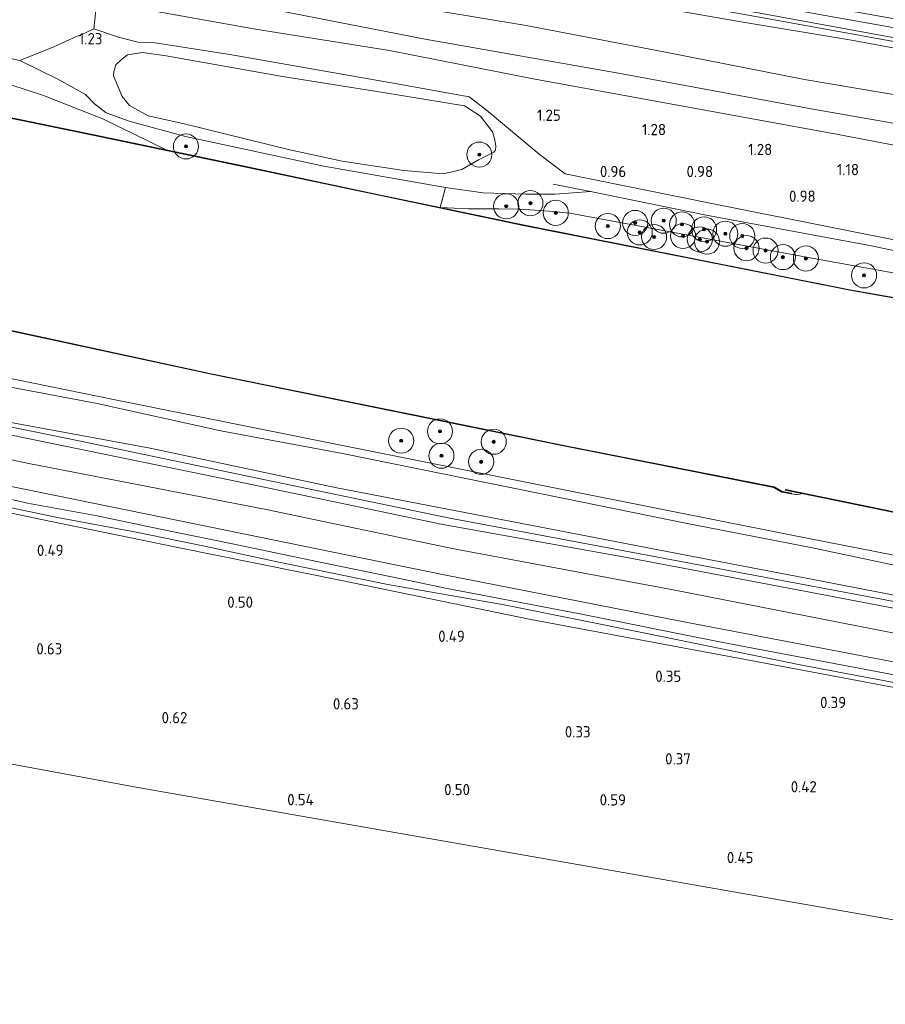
# Model space of a CAD drawing. Extents: x 126429 to 133038, y 413091 to 414846.
# Tile 158 of 256: x 129206 to 129344, y 413218 to 413375. Entities that reach past the tile are written whole.
import ezdxf
from ezdxf.enums import TextEntityAlignment as Align
from ezdxf.lldxf.tags import DXFTag

# ---------------------------------------------------------------- set-up
doc = ezdxf.new("R2010")
doc.units = 0
for name, color, linetype, lineweight in [('B-ME-GR-BOOM-S', 90, 'Continuous', 25), ('B-ME-GR-BOUWLAND_AKKERBOUW-GV', 80, 'Continuous', 13), ('B-ME-GR-GRAS-GV', 60, 'Continuous', 13), ('B-ME-GR-HAAG-G', 90, 'GR-HAAG1', 13), ('B-ME-GR-MOERAS-GV', 120, 'Continuous', 13), ('B-ME-GW-OPHOGING_KRUIN-G', 90, 'Continuous', 18), ('B-ME-GW-TALUD_KRUIN-G', 90, 'Continuous', 18), ('B-ME-GW-TALUD_TEEN-G', 90, 'Continuous', 18), ('B-ME-IE-TERREINAFSCHEIDING_DOORGANG-G', 210, 'Continuous', 18), ('B-ME-IE-TERREINAFSCHEIDING_KUNSTMATIG_HEKWERK-G', 20, 'IE-TERREINAFSCHEIDING-KUNSTMATIG', 18), ('B-ME-KG-GRENS_OPNAME-G', 210, 'KG-OPNAME', 18), ('B-ME-OB-BESCHOEIING-GV', 7, 'Continuous', 18), ('B-ME-OB-OEVERVOORZIENING-G', 7, 'Continuous', 18), ('B-ME-OG-HOOGTEPUNT-S', 7, 'Continuous', 25), ('B-ME-OG-WATER_KANAAL-GV', 120, 'Continuous', 18), ('B-ME-OG-WATER_SLOOT-G', 120, 'Continuous', 18), ('B-ME-OG-WATER_SLOOT-GV', 120, 'Continuous', 18), ('B-ME-VH-VERHARDING_HALFVERHARDING-GV', 252, 'Continuous', 18), ('B-ME-WH-WINTERBED-G', 150, 'WH-WINTERBED', 18)]:
    doc.layers.add(name, color=color, linetype=linetype, lineweight=lineweight)
doc.styles.add('NLCS-ISO-ANNOTATIVE-T18', font='NLCS-ISO.ttf', dxfattribs={"height": 1.8})
doc.styles.get("Standard").update_dxf_attribs({"font": 'arial.ttf'})
doc.linetypes.add('GR-HAAG1', pattern='A,6,[176,NLCS.SHX,S=0.125,R=0,X=0,Y=0],-2', length=8)
doc.linetypes.add('IE-TERREINAFSCHEIDING-KUNSTMATIG', pattern='A,4,[82,NLCS.SHX,S=0.75,R=90,X=0,Y=0],4,-2', length=10)
tags = doc.linetypes.add('KG-OPNAME', pattern='A,5.5,-2,["O",Standard,S=1.8,R=0,X=-0.5,Y=-0.9],-2,5.5,-2,[5,NLCS.SHX,S=0.75,R=0,X=0,Y=0],-2', length=19).pattern_tags.tags
tags[6] = DXFTag(74, 10)
tags = doc.linetypes.add('WH-WINTERBED', pattern='A,6,-3.5,["WB",Standard,S=1.8,R=0,X=-1.5,Y=-0.9],-3.5,6,-3.5,6,-3.5,6,-3.5,6,-3.5', length=51).pattern_tags.tags
tags[6] = DXFTag(74, 10)

# ---------------------------------------------------------------- blocks, each defined once
blk = doc.blocks.new('SAL-HOOGTELABEL-SO')
at = {"color": 0, "linetype": 'ByBlock', "lineweight": -2, "style": 'NLCS-ISO-ANNOTATIVE-T18'}
blk.add_attdef('HOOGTE', text='', height=1.8, dxfattribs=at).set_placement((2.79, 0), align=Align.RIGHT)
blk = doc.blocks.new('SGR-BOOM_01-SO')
at = {"linetype": 'ByBlock', "lineweight": 18}
h = blk.add_hatch(color=0, dxfattribs=at)
h.dxf.hatch_style = 1
edge = h.paths.add_edge_path()
edge.add_arc((0, 0), 0.25, 0, 360)
at = {"color": 0, "linetype": 'ByBlock', "lineweight": 18}
for radius in [2, 0.25]:
    blk.add_circle((0, 0), radius, dxfattribs=at)

msp = doc.modelspace()

# ---------------------------------------------------------------- linework, layer by layer
at = {"layer": 'B-ME-GR-BOUWLAND_AKKERBOUW-GV'}
msp.add_polyline3d([(129427.402, 413253.716, 0.315), (129422.33, 413218.287, 0.628), (129342.9, 413232.193, 0.611), (129283.746, 413242.564, 0.562), (129224.919, 413252.878, 0.485), (129176.19, 413261.898, 0.643), (129109.802, 413274.346, 0.704), (129044.365, 413286.615, 0.666), (129049.193, 413330.284, 0.278), (129067.559, 413326.32, 0.27), (129094.734, 413320.437, 0.282), (129122.836, 413313.895, 0.335), (129151.832, 413307.462, 0.351), (129182.362, 413301.393, 0.387), (129209.001, 413295.698, 0.253), (129225.861, 413292.246, 0.3), (129231.019, 413291.19, 0.314), (129257.367, 413285.874, 0.303), (129287.536, 413279.671, 0.391), (129322.612, 413273.127, 0.171), (129353.131, 413267.386, 0.159), (129383.489, 413261.65, 0.09), (129408.003, 413257.056, 0.167)], close=True, dxfattribs=at)
at = {"layer": 'B-ME-GR-GRAS-GV'}
for points in [[(129211.506, 413370.959, 1.115), (129206.076, 413368.775, 1.127), (129191.225, 413372.017, 1.115), (129164.534, 413378.22, 1.098), (129131.955, 413385.501, 1.046), (129099.257, 413393.395, 1.163), (129078.052, 413398.78, 1.46), (129057.379, 413404.14, 1.387), (129057.924, 413409.141, 1.795), (129069.316, 413406.956, 1.758), (129084.882, 413404.047, 1.708), (129095.339, 413401.749, 1.883), (129115.053, 413397.933, 1.845), (129134.847, 413394.07, 1.858), (129153.94, 413390.717, 1.945), (129173.903, 413386.609, 1.845), (129199.846, 413381.391, 2.007), (129218.384, 413378.301, 1.883), (129217.894, 413373.845, 1.578), (129215.844, 413372.875, 1.198), (129215.242, 413372.661, 1.18)], [(129441.932, 413353.351, 5.843), (129440.83, 413346.054, 3.4), (129427.33, 413348.893, 3.5), (129404.001, 413353.136, 3.617), (129368.615, 413359.435, 3.634), (129331.171, 413365.754, 3.601), (129309.025, 413370.13, 3.598), (129286.781, 413374.351, 3.717), (129265.294, 413377.949, 3.536), (129243.944, 413381.951, 3.508), (129224.977, 413386.008, 3.492), (129219.483, 413386.943, 3.49), (129220.594, 413393.605, 5.943), (129230.122, 413391.784, 5.868), (129247.564, 413388.489, 5.918), (129263.788, 413385.31, 5.93), (129281.643, 413382.33, 5.868), (129300.937, 413378.549, 5.855), (129320.087, 413375.123, 5.905), (129338.636, 413372.021, 5.98), (129357.284, 413368.577, 5.905), (129380.583, 413364.31, 5.968), (129401.083, 413360.436, 5.843), (129418.755, 413357.31, 5.855)], [(129440.83, 413346.054, 3.4), (129440.295, 413341.723, 3.02), (129407.93, 413348.223, 3.439), (129382.904, 413352.298, 3.309), (129358.378, 413356.496, 3.129), (129332.223, 413361.102, 3.198), (129302.084, 413366.67, 3.401), (129270.713, 413372.209, 3.144), (129236.63, 413378.872, 3.145), (129218.998, 413382.758, 3.091), (129219.483, 413386.943, 3.49), (129224.977, 413386.008, 3.492), (129243.944, 413381.951, 3.508), (129265.294, 413377.949, 3.536), (129286.781, 413374.351, 3.717), (129309.025, 413370.13, 3.598), (129331.171, 413365.754, 3.601), (129368.615, 413359.435, 3.634), (129404.001, 413353.136, 3.617), (129427.33, 413348.893, 3.5)], [(129440.295, 413341.723, 3.02), (129439.825, 413339.008, 1.993), (129417.187, 413342.466, 2.058), (129397.118, 413346.153, 1.983), (129374.406, 413349.913, 2.008), (129356.303, 413353.226, 2.008), (129336.258, 413357.038, 1.983), (129309.138, 413361.996, 2.071), (129287.647, 413365.925, 2.058), (129264.999, 413370.369, 2.008), (129243.674, 413373.784, 2.021), (129218.384, 413378.301, 1.883), (129218.998, 413382.758, 3.091), (129236.63, 413378.872, 3.145), (129270.713, 413372.209, 3.144), (129302.084, 413366.67, 3.401), (129332.223, 413361.102, 3.198), (129358.378, 413356.496, 3.129), (129382.904, 413352.298, 3.309), (129407.93, 413348.223, 3.439)], [(129267.283, 413351.265, 0.842), (129273.587, 413350.715, 0.842), (129276.56, 413351.391, 0.842), (129279.198, 413352.953, 0.842), (129281.659, 413354.19, 0.871), (129281.886, 413354.518, 0.96), (129281.949, 413355.181, 0.96), (129281.753, 413356.338, 0.96), (129281.421, 413357.436, 0.96), (129279.495, 413359.913, 1.001), (129276.956, 413361.582, 1.188), (129263.992, 413363.67, 1.191), (129247.978, 413366.243, 1.191), (129229.397, 413369.549, 1.191), (129225.65, 413370.093, 1.119), (129223.269, 413369.681, 1.094), (129222.294, 413368.931, 1.046), (129221.378, 413368.08, 1.017), (129221.073, 413367.018, 1.017), (129221.019, 413366.357, 0.94), (129222.414, 413363.075, 0.842), (129223.562, 413361.624, 0.851), (129226.554, 413359.986, 0.847), (129232.088, 413358.73, 0.847), (129249.139, 413354.547, 0.851), (129257.485, 413352.762, 0.842)], [(129286.761, 413347.46, 1.111), (129291.393, 413347.453, 1.111), (129297.035, 413347.902, 1.098), (129315.485, 413344.15, 1.107), (129341.846, 413339.256, 1.107), (129370.777, 413333.137, 1.082), (129377.98, 413331.669, 1.097), (129395.04, 413328.193, 1.131), (129421.472, 413323.386, 1.09), (129437.164, 413320.593, 1.07), (129436.5626, 413318.6335, 0.7643), (129408.2026, 413323.5136, 0.7643), (129373.4902, 413329.8517, 0.7643), (129332.0884, 413337.3508, 0.7643), (129293.7696, 413344.4371, 0.7643), (129290.4758, 413344.7802, 0.7643), (129285.8507, 413345.1122, 0.7643), (129282.4311, 413345.1449, 0.7643), (129279.7818, 413345.1385, 0.7643), (129277.5476, 413345.1279, 0.7643), (129273.0619, 413345.3638, 0.7143), (129273.949, 413348.519, 1.107), (129279.956, 413347.683, 1.123)]]:
    msp.add_polyline3d(points, close=True, dxfattribs=at)
for points in [[(129363.615, 413336.56, 1.135), (129337.43, 413341.803, 1.09), (129316.39, 413345.974, 1.09), (129293.018, 413350.7, 1.119), (129288.891, 413353.836, 1.09), (129280.426, 413360.936, 1.188), (129277.706, 413362.988, 1.545), (129265.901, 413365.133, 1.578), (129239.538, 413369.777, 1.529), (129227.6618, 413371.6311, 1.6923), (129224.8851, 413371.7299, 1.6223), (129221.83, 413372.5177, 1.7223), (129217.894, 413373.845, 1.578), (129218.384, 413378.301, 1.883), (129243.674, 413373.784, 2.021), (129264.999, 413370.369, 2.008), (129287.647, 413365.925, 2.058), (129309.138, 413361.996, 2.071), (129336.258, 413357.038, 1.983), (129356.303, 413353.226, 2.008)], [(129324.947, 413376.159, 6.07), (129345.221, 413372.46, 6.055), (129366.714, 413368.649, 6.057), (129388.208, 413364.838, 6.059), (129409.619, 413361.009, 6.074), (129431.031, 413357.181, 6.088), (129442.169, 413355.108, 6.059), (129442.078, 413354.477, 6.084), (129441.932, 413353.351, 5.843), (129418.755, 413357.31, 5.855), (129401.083, 413360.436, 5.843), (129380.583, 413364.31, 5.968), (129357.284, 413368.577, 5.905), (129338.636, 413372.021, 5.98), (129320.087, 413375.123, 5.905), (129300.937, 413378.549, 5.855)], [(129370.777, 413333.137, 1.082), (129341.846, 413339.256, 1.107), (129315.485, 413344.15, 1.107), (129297.035, 413347.902, 1.098), (129291.393, 413347.453, 1.111), (129286.761, 413347.46, 1.111), (129279.956, 413347.683, 1.123), (129273.949, 413348.519, 1.107), (129254.519, 413351.963, 1.111), (129232.495, 413356.684, 1.123), (129223.535, 413359.139, 1.023), (129219.831, 413360.465, 1.135), (129218.01, 413361.878, 1.073), (129216.564, 413363.388, 1.027), (129212.274, 413365.757, 1.077), (129206.076, 413368.775, 1.127), (129211.506, 413370.959, 1.115), (129215.242, 413372.661, 1.18), (129215.844, 413372.875, 1.198), (129217.894, 413373.845, 1.578), (129221.83, 413372.5177, 1.7223), (129224.8851, 413371.7299, 1.6223), (129227.6618, 413371.6311, 1.6923), (129239.538, 413369.777, 1.529), (129265.901, 413365.133, 1.578), (129277.706, 413362.988, 1.545), (129280.426, 413360.936, 1.188), (129288.891, 413353.836, 1.09), (129293.018, 413350.7, 1.119), (129316.39, 413345.974, 1.09), (129337.43, 413341.803, 1.09), (129363.615, 413336.56, 1.135)], [(129191.225, 413372.017, 1.115), (129206.076, 413368.775, 1.127), (129212.274, 413365.757, 1.077), (129216.564, 413363.388, 1.027), (129218.01, 413361.878, 1.073), (129219.831, 413360.465, 1.135), (129223.535, 413359.139, 1.023), (129232.495, 413356.684, 1.123), (129254.519, 413351.963, 1.111), (129273.949, 413348.519, 1.107), (129273.0619, 413345.3638, 0.7143), (129262.585, 413347.552, 0.703), (129241.88, 413351.961, 0.704), (129229.4227, 413354.5418, 0.7188), (129219.3995, 413359.4159, 0.863), (129209.8657, 413363.2032, 0.863), (129201.995, 413365.751, 0.863)], [(129182.157, 413322.667, 1.082), (129221.306, 413314.69, 1.107), (129256.699, 413307.584, 1.025), (129294.693, 413299.968, 1.021), (129328.889, 413293.173, 1.042), (129367.606, 413285.557, 1.058), (129392.013, 413281.623, 1.085), (129400.225, 413280.299, 1.094), (129421.126, 413277.247, 1.052), (129430.668, 413275.853, 1.033), (129430.228, 413272.891, 1.082), (129393.81, 413278.694, 1.086), (129370.314, 413283.036, 1.074), (129332.171, 413291.123, 1.127), (129312.204, 413294.998, 1.117), (129292.65, 413299.017, 1.107), (129257.543, 413306.128, 1.082), (129238.11, 413309.743, 1.121), (129218.413, 413314.079, 1.159), (129182.675, 413320.856, 1.139)], [(129182.675, 413320.856, 1.139), (129218.413, 413314.079, 1.159), (129238.11, 413309.743, 1.121), (129257.543, 413306.128, 1.082), (129292.65, 413299.017, 1.107), (129312.204, 413294.998, 1.117), (129332.171, 413291.123, 1.127), (129370.314, 413283.036, 1.074), (129393.81, 413278.694, 1.086), (129430.228, 413272.891, 1.082), (129429.548, 413268.064, 2.504), (129413.961, 413270.736, 2.48), (129385.119, 413276.069, 2.297), (129358.359, 413281.021, 2.252), (129331.158, 413286.28, 2.231), (129311.954, 413289.952, 2.338), (129288.849, 413294.418, 2.284), (129256.596, 413300.641, 2.516), (129226.837, 413306.967, 2.496), (129203.809, 413311.239, 2.476)], [(129174.529, 413311.502, 1.179), (129207.537, 413304.517, 1.205), (129245.592, 413297.129, 1.254), (129274.988, 413290.971, 1.056), (129310.496, 413284.319, 1.001), (129344.91, 413277.571, 0.975), (129366.846, 413273.602, 1.114), (129389.838, 413269.325, 1.078), (129415.064, 413264.791, 1.115), (129428.717, 413262.23, 1.131), (129428.017, 413257.507, 0.855), (129405.404, 413261.547, 0.867), (129382.791, 413265.588, 0.879), (129348.382, 413272.299, 0.863), (129311.687, 413279.344, 0.871), (129273.459, 413286.811, 0.825), (129231.607, 413295.401, 0.879), (129192.169, 413303.388, 0.871)], [(129205.048, 413308.978, 2.516), (129239.463, 413301.944, 2.581), (129273.265, 413294.841, 2.292), (129302.851, 413289.514, 2.271), (129333.384, 413283.744, 2.242), (129365.632, 413277.56, 2.277), (129397.683, 413271.524, 2.437), (129429.265, 413266.119, 2.492), (129428.717, 413262.23, 1.131), (129415.064, 413264.791, 1.115), (129389.838, 413269.325, 1.078), (129366.846, 413273.602, 1.114), (129344.91, 413277.571, 0.975), (129310.496, 413284.319, 1.001), (129274.988, 413290.971, 1.056), (129245.592, 413297.129, 1.254), (129207.537, 413304.517, 1.205), (129174.529, 413311.502, 1.179)], [(129203.809, 413311.239, 2.476), (129226.837, 413306.967, 2.496), (129256.596, 413300.641, 2.516), (129288.849, 413294.418, 2.284), (129311.954, 413289.952, 2.338), (129331.158, 413286.28, 2.231), (129358.359, 413281.021, 2.252), (129385.119, 413276.069, 2.297), (129413.961, 413270.736, 2.48), (129429.548, 413268.064, 2.504), (129429.265, 413266.119, 2.492), (129397.683, 413271.524, 2.437), (129365.632, 413277.56, 2.277), (129333.384, 413283.744, 2.242), (129302.851, 413289.514, 2.271), (129273.265, 413294.841, 2.292), (129239.463, 413301.944, 2.581), (129205.048, 413308.978, 2.516)], [(129192.169, 413303.388, 0.871), (129231.607, 413295.401, 0.879), (129273.459, 413286.811, 0.825), (129311.687, 413279.344, 0.871), (129348.382, 413272.299, 0.863), (129382.791, 413265.588, 0.879), (129405.404, 413261.547, 0.867), (129428.017, 413257.507, 0.855), (129427.702, 413255.339, -0.513), (129424.865, 413256.12, -0.513), (129400.914, 413260.445, -0.513), (129373.067, 413265.643, -0.513), (129346.565, 413270.593, -0.513), (129317.878, 413276.049, -0.513), (129295.336, 413280.547, -0.513), (129273.958, 413284.648, -0.513), (129267.144, 413286.103, -0.513), (129253.708, 413288.854, -0.513), (129239.715, 413291.758, -0.513), (129228.267, 413294.089, -0.513), (129218.412, 413296.176, -0.513), (129207.304, 413298.218, -0.513), (129198.03, 413300.333, -0.513)], [(129353.131, 413267.386, 0.159), (129322.612, 413273.127, 0.171), (129287.536, 413279.671, 0.391), (129257.367, 413285.874, 0.303), (129231.019, 413291.19, 0.314), (129225.861, 413292.246, 0.3), (129209.001, 413295.698, 0.253), (129182.362, 413301.393, 0.387)], [(129200.614, 413298.332, -0.513), (129212.083, 413295.899, -0.513), (129224.613, 413293.556, -0.513), (129235.776, 413291.285, -0.513), (129247.392, 413288.781, -0.513), (129264.751, 413285.249, -0.513), (129283.274, 413282, -0.513), (129305.755, 413277.476, -0.513), (129330.75, 413272.372, -0.513), (129353.56, 413268.09, -0.513)]]:
    msp.add_polyline3d(points, dxfattribs=at)
at = {"layer": 'B-ME-GR-HAAG-G'}
for points in [[(129297.035, 413347.902, 1.098), (129291.112, 413349.07, 1.098)], [(129297.035, 413347.902, 1.098), (129315.485, 413344.15, 1.107), (129341.846, 413339.256, 1.107), (129370.777, 413333.137, 1.082), (129377.98, 413331.669, 1.097)]]:
    msp.add_polyline3d(points, dxfattribs=at)
at = {"layer": 'B-ME-GR-MOERAS-GV'}
for points in [[(129219.3995, 413359.4159, 0.863), (129229.4227, 413354.5418, 0.7188), (129216.654, 413357.187, 0.734), (129193.118, 413362.062, 0.704), (129173.526, 413366.556, 0.703), (129152.688, 413370.894, 0.707), (129138.71, 413374.043, 0.734), (129130.243, 413375.995, 0.709), (129125.806, 413376.615, 0.739), (129119.014, 413378.524, 0.719), (129114.5864, 413379.5936, 0.7181), (129100.096, 413383.094, 0.715), (129079.048, 413388.263, 0.731), (129062.326, 413392.546, 0.786), (129056.2448, 413393.8885, 0.779), (129057.083, 413401.256, 1.15), (129072.95, 413397.021, 0.975), (129094.528, 413391.985, 0.963), (129116.18, 413385.338, 0.913), (129174.5835, 413371.8615, 0.638), (129201.995, 413365.751, 0.863), (129209.8657, 413363.2032, 0.863)], [(129276.56, 413351.391, 0.842), (129273.587, 413350.715, 0.842), (129267.283, 413351.265, 0.842), (129257.485, 413352.762, 0.842), (129249.139, 413354.547, 0.851), (129232.088, 413358.73, 0.847), (129226.554, 413359.986, 0.847), (129223.562, 413361.624, 0.851), (129222.414, 413363.075, 0.842), (129221.019, 413366.357, 0.94), (129221.073, 413367.018, 1.017), (129221.378, 413368.08, 1.017), (129222.294, 413368.931, 1.046), (129223.269, 413369.681, 1.094), (129225.65, 413370.093, 1.119), (129229.397, 413369.549, 1.191), (129247.978, 413366.243, 1.191), (129263.992, 413363.67, 1.191), (129276.956, 413361.582, 1.188), (129279.495, 413359.913, 1.001), (129281.421, 413357.436, 0.96), (129281.753, 413356.338, 0.96), (129281.949, 413355.181, 0.96), (129281.886, 413354.518, 0.96), (129281.659, 413354.19, 0.871), (129279.198, 413352.953, 0.842)], [(129273.0619, 413345.3638, 0.7143), (129277.5476, 413345.1279, 0.7643), (129279.7818, 413345.1385, 0.7643), (129282.4311, 413345.1449, 0.7643), (129285.8507, 413345.1122, 0.7643), (129290.4758, 413344.7802, 0.7643), (129293.7696, 413344.4371, 0.7643), (129332.0884, 413337.3508, 0.7643), (129373.4902, 413329.8517, 0.7643), (129408.2026, 413323.5136, 0.7643), (129436.5626, 413318.6335, 0.7643), (129436.2096, 413314.1927, 0.735), (129414.593, 413318.117, 0.747), (129397.466, 413321.278, 0.704), (129375.643, 413325.39, 0.735), (129355.689, 413329.175, 0.751), (129338.398, 413332.248, 0.747), (129313.03, 413337.297, 0.743), (129286.591, 413342.538, 0.729)]]:
    msp.add_polyline3d(points, close=True, dxfattribs=at)
for points in [[(129203.0449, 413325.9941, 0.724), (129236.8343, 413318.702, 0.735), (129276.9963, 413310.5464, 0.77), (129293.0348, 413307.2673, 0.812), (129326.2869, 413300.719, 0.864), (129327.5624, 413299.9506, 0.773), (129329.0801, 413299.6971, 0.7), (129330.0287, 413299.5279, 0.7), (129330.7307, 413299.7408, 0.7), (129365.0848, 413292.6868, 0.73)], [(129367.606, 413285.557, 1.058), (129328.889, 413293.173, 1.042), (129294.693, 413299.968, 1.021), (129256.699, 413307.584, 1.025), (129221.306, 413314.69, 1.107), (129182.157, 413322.667, 1.082)]]:
    msp.add_polyline3d(points, dxfattribs=at)
at = {"layer": 'B-ME-GW-OPHOGING_KRUIN-G'}
msp.add_polyline3d([(129050.774, 413344.372, 2.45), (129078.195, 413338.136, 2.477), (129105.636, 413331.897, 2.504), (129135.396, 413325.144, 2.496), (129165.157, 413318.391, 2.488), (129190.462, 413313.23, 2.476), (129215.767, 413308.069, 2.464), (129245.205, 413301.95, 2.413), (129274.643, 413295.832, 2.362), (129303.512, 413290.393, 2.318), (129332.381, 413284.955, 2.273), (129364.396, 413278.983, 2.35), (129396.412, 413273.011, 2.427), (129429.407, 413267.096, 2.46)], dxfattribs=at)
at = {"layer": 'B-ME-GW-TALUD_KRUIN-G'}
for points in [[(129059.754, 413425.421, 6.005), (129068.289, 413423.467, 6.005), (129090.262, 413418.96, 5.993), (129109.809, 413415.431, 6.105), (129134.171, 413410.496, 6.03), (129153.129, 413406.312, 5.93), (129165.229, 413404.214, 5.905), (129175.542, 413402.35, 5.905), (129190.336, 413399.665, 5.893), (129207.472, 413396.476, 5.943), (129220.594, 413393.605, 5.943), (129230.122, 413391.784, 5.868), (129247.564, 413388.489, 5.918), (129263.788, 413385.31, 5.93), (129281.643, 413382.33, 5.868), (129300.937, 413378.549, 5.855), (129320.087, 413375.123, 5.905), (129338.636, 413372.021, 5.98), (129357.284, 413368.577, 5.905), (129380.583, 413364.31, 5.968), (129401.083, 413360.436, 5.843), (129418.755, 413357.31, 5.855), (129441.932, 413353.351, 5.843)], [(129440.295, 413341.723, 3.02), (129407.93, 413348.223, 3.439), (129382.904, 413352.298, 3.309), (129358.378, 413356.496, 3.129), (129332.223, 413361.102, 3.198), (129302.084, 413366.67, 3.401), (129270.713, 413372.209, 3.144), (129236.63, 413378.872, 3.145), (129218.998, 413382.758, 3.091), (129204.108, 413385.244, 3.111), (129182.46, 413389.558, 3.319), (129160.743, 413394.014, 3.263), (129139.289, 413398.625, 3.482), (129115.538, 413403.367, 3.504), (129091.272, 413407.945, 3.527), (129058.646, 413414.929, 3.456)], [(129206.076, 413368.775, 1.127), (129212.274, 413365.757, 1.077), (129216.564, 413363.388, 1.027), (129218.01, 413361.878, 1.073), (129219.831, 413360.465, 1.135), (129223.535, 413359.139, 1.023), (129232.495, 413356.684, 1.123), (129254.519, 413351.963, 1.111), (129273.949, 413348.519, 1.107), (129279.956, 413347.683, 1.123), (129286.761, 413347.46, 1.111), (129291.393, 413347.453, 1.111), (129297.035, 413347.902, 1.098)], [(129050.877, 413345.477, 2.371), (129072.19, 413340.443, 2.415), (129096.522, 413334.83, 2.468), (129123.866, 413328.777, 2.5), (129153.816, 413322.21, 2.533), (129173.136, 413317.879, 2.508), (129203.809, 413311.239, 2.476), (129226.837, 413306.967, 2.496), (129256.596, 413300.641, 2.516), (129288.849, 413294.418, 2.284), (129311.954, 413289.952, 2.338), (129331.158, 413286.28, 2.231), (129358.359, 413281.021, 2.252), (129385.119, 413276.069, 2.297), (129413.961, 413270.736, 2.48), (129429.548, 413268.064, 2.504)], [(129050.659, 413343.148, 2.199), (129074.066, 413338.024, 2.423), (129109.923, 413329.757, 2.476), (129139.043, 413323.38, 2.472), (129173.146, 413315.488, 2.516), (129205.048, 413308.978, 2.516), (129239.463, 413301.944, 2.581), (129273.265, 413294.841, 2.292), (129302.851, 413289.514, 2.271), (129333.384, 413283.744, 2.242), (129365.632, 413277.56, 2.277), (129397.683, 413271.524, 2.437), (129429.265, 413266.119, 2.492)]]:
    msp.add_polyline3d(points, dxfattribs=at)
at = {"layer": 'B-ME-GW-TALUD_TEEN-G'}
for points in [[(129058.952, 413419.005, 3.9), (129088.309, 413413.309, 3.955), (129110.122, 413409.267, 3.904), (129131.648, 413405, 3.853), (129153.42, 413400.484, 3.738), (129175.542, 413395.656, 3.622), (129197.737, 413390.955, 3.556), (129219.483, 413386.943, 3.49), (129224.977, 413386.008, 3.492), (129243.944, 413381.951, 3.508), (129265.294, 413377.949, 3.536), (129286.781, 413374.351, 3.717), (129309.025, 413370.13, 3.598), (129331.171, 413365.754, 3.601), (129368.615, 413359.435, 3.634), (129404.001, 413353.136, 3.617), (129427.33, 413348.893, 3.5), (129440.83, 413346.054, 3.4)], [(129439.825, 413339.008, 1.993), (129417.187, 413342.466, 2.058), (129397.118, 413346.153, 1.983), (129374.406, 413349.913, 2.008), (129356.303, 413353.226, 2.008), (129336.258, 413357.038, 1.983), (129309.138, 413361.996, 2.071), (129287.647, 413365.925, 2.058), (129264.999, 413370.369, 2.008), (129243.674, 413373.784, 2.021), (129218.384, 413378.301, 1.883), (129199.846, 413381.391, 2.007), (129173.903, 413386.609, 1.845), (129153.94, 413390.717, 1.945), (129134.847, 413394.07, 1.858), (129115.053, 413397.933, 1.845), (129095.339, 413401.749, 1.883), (129084.882, 413404.047, 1.708), (129069.316, 413406.956, 1.758), (129057.924, 413409.141, 1.795)], [(129051.432, 413350.482, 1.312), (129076.58, 413344.673, 1.192), (129113.818, 413336.061, 1.208), (129148.991, 413328.729, 1.163), (129182.675, 413320.856, 1.139), (129218.413, 413314.079, 1.159), (129238.11, 413309.743, 1.121), (129257.543, 413306.128, 1.082), (129292.65, 413299.017, 1.107), (129312.204, 413294.998, 1.117), (129332.171, 413291.123, 1.127), (129370.314, 413283.036, 1.074), (129393.81, 413278.694, 1.086), (129430.228, 413272.891, 1.082)], [(129273.0619, 413345.3638, 0.7143), (129277.5476, 413345.1279, 0.7643), (129279.7818, 413345.1385, 0.7643), (129282.4311, 413345.1449, 0.7643), (129285.8507, 413345.1122, 0.7643), (129290.4758, 413344.7802, 0.7643), (129293.7696, 413344.4371, 0.7643), (129332.0884, 413337.3508, 0.7643), (129373.4902, 413329.8517, 0.7643), (129408.2026, 413323.5136, 0.7643), (129436.5626, 413318.6335, 0.7643)], [(129050.112, 413338.577, 1.082), (129071.782, 413333.74, 0.993), (129108.814, 413326.27, 1.292), (129139.923, 413319.4, 1.237), (129174.529, 413311.502, 1.179), (129207.537, 413304.517, 1.205), (129245.592, 413297.129, 1.254), (129274.988, 413290.971, 1.056), (129310.496, 413284.319, 1.001), (129344.91, 413277.571, 0.975), (129366.846, 413273.602, 1.114), (129389.838, 413269.325, 1.078), (129415.064, 413264.791, 1.115), (129428.717, 413262.23, 1.131)]]:
    msp.add_polyline3d(points, dxfattribs=at)
at = {"layer": 'B-ME-IE-TERREINAFSCHEIDING_DOORGANG-G'}
for points in [[(129217.894, 413373.845, 1.578), (129218.384, 413378.301, 1.883)], [(129211.506, 413370.959, 1.115), (129215.242, 413372.661, 1.18)]]:
    msp.add_polyline3d(points, dxfattribs=at)
at = {"layer": 'B-ME-IE-TERREINAFSCHEIDING_KUNSTMATIG_HEKWERK-G'}
for points in [[(129211.506, 413370.959, 1.115), (129206.076, 413368.775, 1.127), (129191.225, 413372.017, 1.115), (129164.534, 413378.22, 1.098), (129131.955, 413385.501, 1.046), (129099.257, 413393.395, 1.163), (129078.052, 413398.78, 1.46), (129057.379, 413404.14, 1.387)], [(129442.078, 413354.477, 6.084), (129407.135, 413360.701, 6.169), (129389.604, 413363.909, 6.161), (129359.748, 413369.245, 6.165), (129325.132, 413375.471, 6.161), (129296.448, 413380.694, 6.173), (129264.101, 413386.74, 6.169), (129232.1, 413392.929, 6.112), (129231.977, 413392.952, 6.112)], [(129215.242, 413372.661, 1.18), (129215.844, 413372.875, 1.198), (129217.894, 413373.845, 1.578), (129221.83, 413372.5177, 1.7223), (129224.8851, 413371.7299, 1.6223), (129227.6618, 413371.6311, 1.6923), (129239.538, 413369.777, 1.529), (129265.901, 413365.133, 1.578), (129277.706, 413362.988, 1.545), (129280.426, 413360.936, 1.188), (129288.891, 413353.836, 1.09), (129293.018, 413350.7, 1.119), (129316.39, 413345.974, 1.09), (129337.43, 413341.803, 1.09), (129363.615, 413336.56, 1.135), (129390.61, 413331.33, 1.163), (129417.659, 413326.293, 1.139), (129437.436, 413322.468, 1.025)], [(129051.602, 413351.947, 1.142), (129077.123, 413345.895, 1.204), (129108.689, 413338.882, 1.208), (129144.481, 413330.961, 1.147), (129182.157, 413322.667, 1.082), (129221.306, 413314.69, 1.107), (129256.699, 413307.584, 1.025), (129294.693, 413299.968, 1.021), (129328.889, 413293.173, 1.042), (129367.606, 413285.557, 1.058), (129392.013, 413281.623, 1.085), (129400.225, 413280.299, 1.094), (129421.126, 413277.247, 1.052), (129430.668, 413275.853, 1.033)]]:
    msp.add_polyline3d(points, dxfattribs=at)
at = {"layer": 'B-ME-KG-GRENS_OPNAME-G'}
msp.add_polyline3d([(129044.365, 413286.615, 0.666), (129109.802, 413274.346, 0.704), (129176.19, 413261.898, 0.643), (129224.919, 413252.878, 0.485), (129283.746, 413242.564, 0.562), (129342.9, 413232.193, 0.611), (129422.33, 413218.287, 0.628)], dxfattribs=at)
at = {"layer": 'B-ME-OB-BESCHOEIING-GV'}
for points in [[(129355.671, 413329.077, 0.7), (129338.379, 413332.15, 0.7), (129313.01, 413337.199, 0.7), (129286.572, 413342.44, 0.7), (129262.564, 413347.455, 0.7), (129241.86, 413351.864, 0.7), (129216.634, 413357.09, 0.7), (129193.097, 413361.964, 0.7)], [(129193.118, 413362.062, 0.704), (129216.654, 413357.187, 0.734), (129229.4227, 413354.5418, 0.7188), (129241.88, 413351.961, 0.704), (129262.585, 413347.552, 0.703), (129273.0619, 413345.3638, 0.7143), (129286.591, 413342.538, 0.729), (129313.03, 413337.297, 0.743), (129338.398, 413332.248, 0.747), (129355.689, 413329.175, 0.751)], [(129203.0656, 413326.0919, 0.7), (129236.8548, 413318.7999, 0.7), (129277.0163, 413310.6444, 0.7), (129293.0545, 413307.3653, 0.7), (129326.3235, 413300.8137, 0.7), (129327.5977, 413300.0461, 0.7), (129329.0966, 413299.7957, 0.7), (129329.0801, 413299.6971, 0.7), (129327.5624, 413299.9506, 0.773), (129326.2869, 413300.719, 0.864), (129293.0348, 413307.2673, 0.812), (129276.9963, 413310.5464, 0.77), (129236.8343, 413318.702, 0.735), (129203.0449, 413325.9941, 0.724)]]:
    msp.add_polyline3d(points, dxfattribs=at)
msp.add_polyline3d([(129431.4527, 413281.2213, 0.7), (129431.4384, 413281.1224, 0.738), (129421.8655, 413282.6198, 0.7512), (129413.2499, 413283.9674, 0.763), (129393.2387, 413287.2096, 0.7881), (129391.6817, 413287.4619, 0.79), (129380.2448, 413289.3979, 0.807), (129365.0848, 413292.6868, 0.73), (129330.7307, 413299.7408, 0.7), (129328.0899, 413300.283, 0.7), (129328.11, 413300.381, 0.7), (129365.1055, 413292.7846, 0.7), (129380.2638, 413289.4961, 0.7), (129391.698, 413287.5606, 0.7), (129413.2656, 413284.0662, 0.7)], close=True, dxfattribs=at)
at = {"layer": 'B-ME-OB-OEVERVOORZIENING-G'}
for points in [[(129056.2327, 413393.7776, 0.7), (129062.303, 413392.448, 0.7), (129079.024, 413388.166, 0.7), (129100.073, 413382.997, 0.7), (129118.989, 413378.427, 0.7), (129125.786, 413376.517, 0.7), (129130.225, 413375.897, 0.7), (129138.5313, 413373.9812, 0.7), (129138.688, 413373.945, 0.7), (129152.667, 413370.796, 0.7), (129173.505, 413366.459, 0.7), (129193.097, 413361.964, 0.7), (129216.634, 413357.09, 0.7), (129241.86, 413351.864, 0.7), (129262.564, 413347.455, 0.7), (129286.572, 413342.44, 0.7), (129313.01, 413337.199, 0.7), (129338.379, 413332.15, 0.7), (129355.671, 413329.077, 0.7), (129375.625, 413325.292, 0.7), (129397.448, 413321.18, 0.7), (129414.575, 413318.019, 0.7), (129436.1954, 413314.0941, 0.7)], [(129329.0801, 413299.6971, 0.7), (129329.0966, 413299.7957, 0.7), (129327.5977, 413300.0461, 0.7), (129326.3235, 413300.8137, 0.7), (129293.0545, 413307.3653, 0.7), (129277.0163, 413310.6444, 0.7), (129236.8548, 413318.7999, 0.7), (129203.0656, 413326.0919, 0.7), (129148.9422, 413337.3614, 0.7), (129131.2757, 413341.1543, 0.7), (129119.0888, 413343.7713, 0.7), (129082.718, 413351.33, 0.7), (129052.842, 413358.017, 0.7), (129052.3567, 413358.1329, 0.7)], [(129330.7307, 413299.7408, 0.7), (129328.0899, 413300.283, 0.7), (129328.11, 413300.381, 0.7), (129365.1055, 413292.7846, 0.7), (129380.2638, 413289.4961, 0.7), (129391.698, 413287.5606, 0.7), (129413.2656, 413284.0662, 0.7), (129431.4527, 413281.2213, 0.7)], [(129329.0801, 413299.6971, 0.7), (129330.0287, 413299.5279, 0.7), (129330.7307, 413299.7408, 0.7)]]:
    msp.add_polyline3d(points, dxfattribs=at)
at = {"layer": 'B-ME-OG-WATER_KANAAL-GV'}
for points in [[(129193.097, 413361.964, 0.7), (129216.634, 413357.09, 0.7), (129241.86, 413351.864, 0.7), (129262.564, 413347.455, 0.7), (129286.572, 413342.44, 0.7), (129313.01, 413337.199, 0.7), (129338.379, 413332.15, 0.7), (129355.671, 413329.077, 0.7)], [(129365.1055, 413292.7846, 0.7), (129328.11, 413300.381, 0.7), (129328.0899, 413300.283, 0.7), (129330.7307, 413299.7408, 0.7), (129330.0287, 413299.5279, 0.7), (129329.0801, 413299.6971, 0.7), (129329.0966, 413299.7957, 0.7), (129327.5977, 413300.0461, 0.7), (129326.3235, 413300.8137, 0.7), (129293.0545, 413307.3653, 0.7), (129277.0163, 413310.6444, 0.7), (129236.8548, 413318.7999, 0.7), (129203.0656, 413326.0919, 0.7)]]:
    msp.add_polyline3d(points, dxfattribs=at)
at = {"layer": 'B-ME-OG-WATER_SLOOT-G'}
for points in [[(129049.657, 413334.473, 0.721), (129083.201, 413327.244, 0.696), (129121.771, 413318.855, 0.83), (129155.784, 413311.266, 0.782), (129192.169, 413303.388, 0.871), (129231.607, 413295.401, 0.879), (129273.459, 413286.811, 0.825), (129311.687, 413279.344, 0.871), (129348.382, 413272.299, 0.863), (129382.791, 413265.588, 0.879), (129405.404, 413261.547, 0.867), (129428.017, 413257.507, 0.855)], [(129427.402, 413253.716, 0.315), (129408.003, 413257.056, 0.167), (129383.489, 413261.65, 0.09), (129353.131, 413267.386, 0.159), (129322.612, 413273.127, 0.171), (129287.536, 413279.671, 0.391), (129257.367, 413285.874, 0.303), (129231.019, 413291.19, 0.314), (129225.861, 413292.246, 0.3), (129209.001, 413295.698, 0.253), (129182.362, 413301.393, 0.387), (129151.832, 413307.462, 0.351), (129122.836, 413313.895, 0.335), (129094.734, 413320.437, 0.282), (129067.559, 413326.32, 0.27), (129049.193, 413330.284, 0.278)]]:
    msp.add_polyline3d(points, dxfattribs=at)
at = {"layer": 'B-ME-OG-WATER_SLOOT-GV'}
for points in [[(129198.03, 413300.333, -0.513), (129207.304, 413298.218, -0.513), (129218.412, 413296.176, -0.513), (129228.267, 413294.089, -0.513), (129239.715, 413291.758, -0.513), (129253.708, 413288.854, -0.513), (129267.144, 413286.103, -0.513), (129273.958, 413284.648, -0.513), (129295.336, 413280.547, -0.513), (129317.878, 413276.049, -0.513), (129346.565, 413270.593, -0.513)], [(129353.56, 413268.09, -0.513), (129330.75, 413272.372, -0.513), (129305.755, 413277.476, -0.513), (129283.274, 413282, -0.513), (129264.751, 413285.249, -0.513), (129247.392, 413288.781, -0.513), (129235.776, 413291.285, -0.513), (129224.613, 413293.556, -0.513), (129212.083, 413295.899, -0.513), (129200.614, 413298.332, -0.513)]]:
    msp.add_polyline3d(points, dxfattribs=at)
at = {"layer": 'B-ME-VH-VERHARDING_HALFVERHARDING-GV'}
msp.add_polyline3d([(129442.609, 413358.14, 6.068), (129442.169, 413355.108, 6.059), (129431.031, 413357.181, 6.088), (129409.619, 413361.009, 6.074), (129388.208, 413364.838, 6.059), (129366.714, 413368.649, 6.057), (129345.221, 413372.46, 6.055), (129324.947, 413376.159, 6.07), (129304.674, 413379.858, 6.084), (129266.016, 413386.953, 6.059), (129245.846, 413390.72, 6.062), (129225.676, 413394.488, 6.064), (129220.862, 413395.438, 6.074), (129221.069, 413397.004, 6.097), (129221.284, 413398.476, 6.067), (129227.538, 413397.236, 6.051), (129258.896, 413391.307, 6.088), (129294.557, 413384.732, 6.064), (129331.804, 413377.886, 6.088), (129368.171, 413371.407, 6.08), (129396.636, 413366.286, 6.108), (129428.765, 413360.418, 6.088)], close=True, dxfattribs=at)
at = {"layer": 'B-ME-WH-WINTERBED-G'}
msp.add_polyline3d([(129442.395, 413356.668, 6.068), (129412.396, 413361.991, 6.108), (129376.103, 413368.584, 6.116), (129333.547, 413376.143, 6.088), (129289.963, 413384.139, 6.084), (129262.457, 413389.222, 6.086), (129234.952, 413394.305, 6.088), (129221.069, 413397.004, 6.097), (129192.218, 413402.614, 6.116), (129168.9, 413407.152, 6.116), (129145.582, 413411.691, 6.116), (129119.68, 413416.713, 6.123), (129093.779, 413421.735, 6.129), (129060.104, 413428.724, 6.09)], dxfattribs=at)

# ---------------------------------------------------------------- block references
at = {"layer": 'B-ME-GR-BOOM-S'}
for p in [(129232.5624, 413355.0916, 1.1395), (129279.328, 413353.789, 0.855), (129287.476, 413346.044, 0.884), (129283.609, 413345.549, 0.821), (129291.515, 413344.497, 0.821), (129304.166, 413342.894, 0.808), (129308.727, 413343.245, 0.896), (129299.81, 413342.3923, 1.527), (129304.902, 413341.383, 0.846), (129311.649, 413342.656, 0.884), (129315.149, 413341.867, 0.934), (129307.184, 413340.652, 0.884), (129311.811, 413340.808, 0.821), (129314.483, 413340.267, 0.834), (129315.618, 413339.914, 0.871), (129318.548, 413341.17, 0.884), (129321.244, 413340.811, 0.846), (129321.911, 413338.874, 0.906), (129324.96, 413338.489, 0.856), (129327.7164, 413337.4407, 1.527), (129331.383, 413337.225, 0.856), (129340.6563, 413334.5255, 1.677), (129273.055, 413309.654, 0.754), (129266.865, 413308.17, 0.716), (129281.627, 413307.991, 0.866), (129273.292, 413305.77, 1.069), (129279.628, 413304.803, 1.132)]:
    msp.add_blockref('SGR-BOOM_01-SO', p, dxfattribs=at)
at = {"layer": 'B-ME-OG-HOOGTEPUNT-S'}
for p, values in [((129216.464, 413371.369, 1.234), {'HOOGTE': '1.23'}), ((129289.523, 413359.17, 1.247), {'HOOGTE': '1.25'}), ((129306.303, 413356.885, 1.284), {'HOOGTE': '1.28'}), ((129323.234, 413353.71, 1.284), {'HOOGTE': '1.28'}), ((129299.951, 413350.19, 0.96), {'HOOGTE': '0.96'}), ((129313.809, 413350.198, 0.984), {'HOOGTE': '0.98'}), ((129337.065, 413350.499, 1.184), {'HOOGTE': '1.18'}), ((129330.15, 413346.255, 0.984), {'HOOGTE': '0.98'}), ((129210.261, 413289.786, 0.486), {'HOOGTE': '0.49'}), ((129240.467, 413281.515, 0.498), {'HOOGTE': '0.50'}), ((129274.224, 413276.077, 0.486), {'HOOGTE': '0.49'}), ((129210.062, 413274.077, 0.629), {'HOOGTE': '0.63'}), ((129308.723, 413269.697, 0.348), {'HOOGTE': '0.35'}), ((129257.338, 413265.307, 0.629), {'HOOGTE': '0.63'}), ((129335.007, 413265.523, 0.386), {'HOOGTE': '0.39'}), ((129229.996, 413263.101, 0.623), {'HOOGTE': '0.62'}), ((129294.27, 413260.85, 0.329), {'HOOGTE': '0.33'}), ((129310.25, 413256.534, 0.367), {'HOOGTE': '0.37'}), ((129330.321, 413252.084, 0.417), {'HOOGTE': '0.42'}), ((129275.048, 413251.631, 0.498), {'HOOGTE': '0.50'}), ((129250.143, 413250.019, 0.542), {'HOOGTE': '0.54'}), ((129299.917, 413249.989, 0.586), {'HOOGTE': '0.59'}), ((129320.22, 413240.786, 0.448), {'HOOGTE': '0.45'})]:
    msp.add_blockref('SAL-HOOGTELABEL-SO', p, dxfattribs=at).add_auto_attribs(values)

doc.saveas('drawing.dxf')
